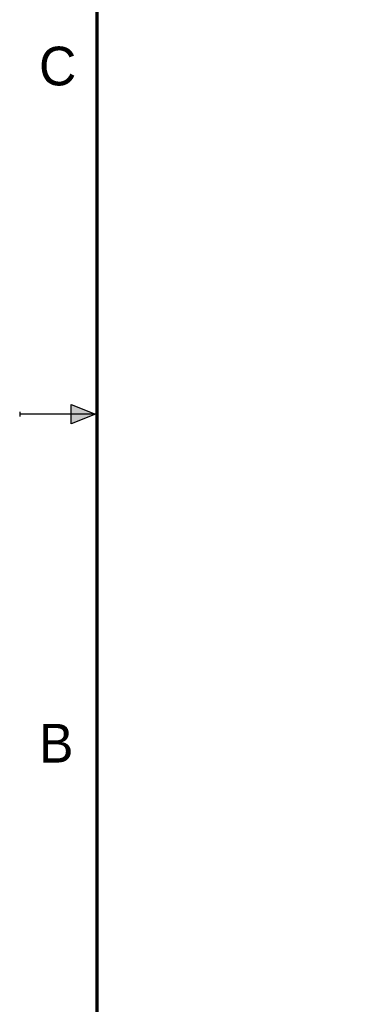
# Model space of a CAD drawing. Header units: inches. Extents: x 0 to 22, y 0 to 17.
# Tile 2 of 15: x 0 to 2.2, y 4.7 to 11. Entities that reach past the tile are written whole.
import ezdxf

# ---------------------------------------------------------------- set-up
doc = ezdxf.new("R2010")
doc.units = ezdxf.units.IN
doc.header["$LTSCALE"] = 1.21
doc.header["$MEASUREMENT"] = 0
doc.layers.get('0').update_dxf_attribs({"linetype": 'CONTINUOUS'})
doc.layers.add('DIMENSIONS', color=7, linetype='CONTINUOUS')
doc.styles.get("Standard").update_dxf_attribs({"font": 'txt', "width": 0.8})
doc.styles.add('TEXTSTYLE_2', font='txt')
doc.dimstyles.new('DIMSTYLE_2', dxfattribs={"dimtxt": 0.125, "dimasz": 0.18, "dimexe": 0.18, "dimexo": 0.0625, "dimgap": 0.09, "dimtad": 0, "dimtih": 1, "dimtoh": 1, "dimdec": 3, "dimzin": 4, "dimdsep": 46, "dimtxsty": 'STANDARD', "dimblk": '_FILLED', "dimblk1": '_FILLED', "dimblk2": '_FILLED', "dimcen": 0.09, "dimadec": 0, "dimazin": 0, "dimtp": 0.01, "dimtm": 0.01, "dimtfac": 1, "dimtdec": 3, "dimtofl": 0, "dimtmove": 0, "dimatfit": 3, "dimldrblk": '_FILLED', "dimfxl": 1, "dimtolj": 1, "dimtzin": 4, "dimarcsym": 0})

# ---------------------------------------------------------------- blocks, each defined once
blk = doc.blocks.new('*D7')
at = {"layer": 'DIMENSIONS', "color": 2, "linetype": 'CONTINUOUS'}
blk.add_line((4.5497, 4.9239), (3.6468, 4.9239), dxfattribs=at)
at = {"layer": 'DIMENSIONS', "color": 2, "linetype": 'CONTINUOUS', "insert": (3.5843, 4.9864), "char_height": 0.125, "width": 1.425, "attachment_point": 3, "line_spacing_factor": 0.9}
blk.add_mtext('-3.869{\\Ftxt.shx;\\W1.000000;\\H0.125000; }[98.27]', dxfattribs=at)
blk = doc.blocks.new('_FILLED')
at = {"color": 0, "linetype": 'BYBLOCK'}
blk.add_solid([(0, 0), (-1, 0.174), (-1, -0.174)], dxfattribs=at)
blk = doc.blocks.new('*D9')
at = {"layer": 'DIMENSIONS', "color": 2, "linetype": 'CONTINUOUS'}
blk.add_line((4.0668, 5.913), (3.6468, 5.913), dxfattribs=at)
at = {"layer": 'DIMENSIONS', "color": 2, "linetype": 'CONTINUOUS', "insert": (3.5843, 5.9755), "char_height": 0.125, "width": 1.425, "attachment_point": 3, "line_spacing_factor": 0.9}
blk.add_mtext('-2.880{\\Ftxt.shx;\\W1.000000;\\H0.125000; }[73.15]', dxfattribs=at)

msp = doc.modelspace()

# ---------------------------------------------------------------- hatches: boundary and pattern name
at = {"linetype": 'CONTINUOUS'}
msp.add_hatch(color=2, dxfattribs=at).paths.add_polyline_path([(0.3337, 8.5625), (0.49, 8.5), (0.3337, 8.4375)])

# ---------------------------------------------------------------- linework, layer by layer
at = {"color": 2, "linetype": 'CONTINUOUS'}
for p, q in [((0.3337, 8.4375), (0.3337, 8.5625)), ((0.3337, 8.5625), (0.49, 8.5)), ((0, 8.515), (0, 8.485)), ((0.49, 8.5), (0, 8.5)), ((0.49, 8.5), (0.3337, 8.4375))]:
    msp.add_line(p, q, dxfattribs=at)
at = {"color": 7, "linetype": 'CONTINUOUS', "const_width": 0.02}
msp.add_lwpolyline([(0.5, 16.5), (0.5, 0.5)], dxfattribs=at)

# ---------------------------------------------------------------- texts
at = {"color": 2, "linetype": 'CONTINUOUS', "char_height": 0.25, "width": 0.25, "attachment_point": 1, "line_spacing_factor": 0.9, "style": 'TEXTSTYLE_2'}
for s, insert in [('C', (0.125, 10.875)), ('B', (0.125, 6.5))]:
    msp.add_mtext(s, dxfattribs=dict(at, insert=insert))

# ---------------------------------------------------------------- dimensions: what is measured, and where the dimension line sits
at = {"layer": 'DIMENSIONS', "color": 2, "linetype": 'CONTINUOUS'}
for feature_location, offset, picture, middle in [((4.5497, 4.9239), (-0.9029, 0), '*D7', (2.6218, 4.9239)), ((4.0668, 5.913), (-0.42, 0), '*D9', (2.6218, 5.913))]:
    dim = msp.add_ordinate_dim(feature_location=feature_location, offset=offset, dtype=0, origin=(4.1782, 8.7929), text='-<>', dimstyle='DIMSTYLE_2', dxfattribs=at)
    dim.commit()
    dim.dimension.update_dxf_attribs({"geometry": picture, "text_midpoint": middle})

doc.saveas('drawing.dxf')
